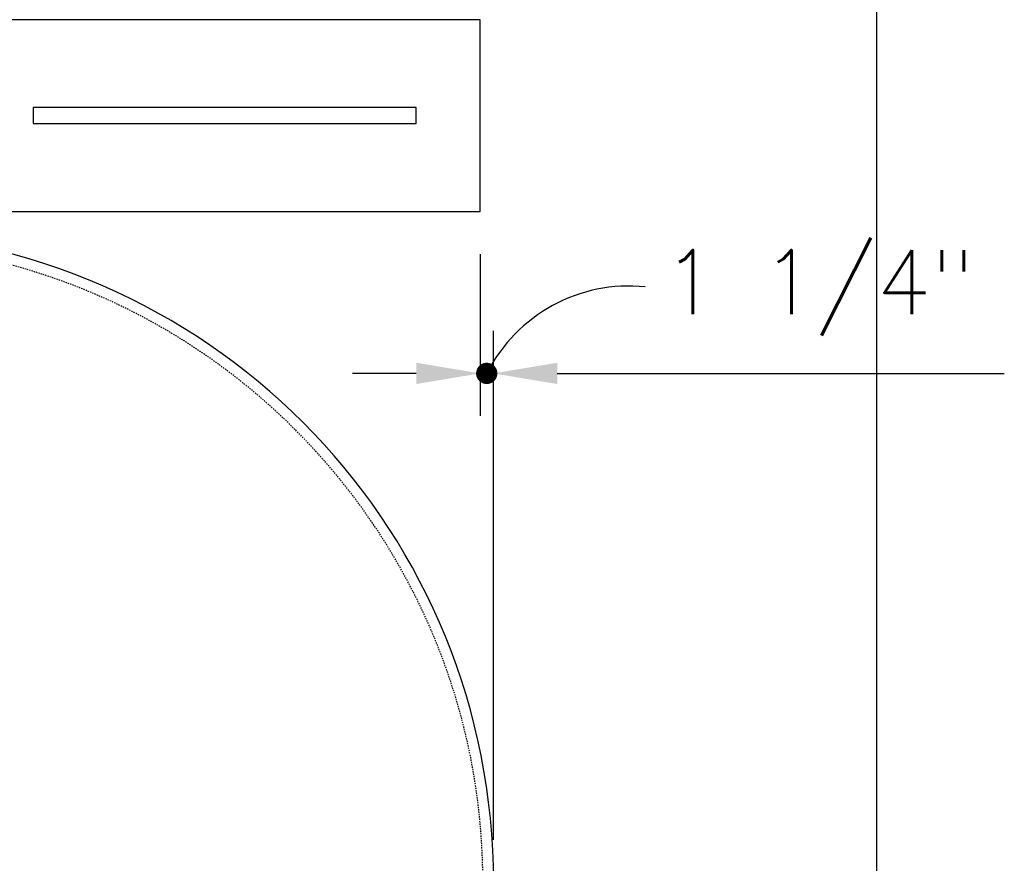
# Model space of a CAD drawing. Extents: x 1081 to 2220, y 0 to 2796.
# Tile 136 of 161: x 1831 to 1923, y 1319 to 1398. Entities that reach past the tile are written whole.
import ezdxf

# ---------------------------------------------------------------- set-up
doc = ezdxf.new("R2010")
doc.units = 0
doc.header["$MEASUREMENT"] = 0
doc.header["$PDSIZE"] = 1
doc.linetypes.add('HIDDEN3', pattern=[0.1875, 0.125, -0.0625])
doc.layers.get('DEFPOINTS').update_dxf_attribs({"linetype": 'CONTINUOUS'})
for name, color, linetype in [('DIM', 3, 'CONTINUOUS'), ('TANK-ANCHOR', 4, 'CONTINUOUS'), ('TANK-SLAB', 6, 'CONTINUOUS'), ('TANK-UST', 5, 'CONTINUOUS')]:
    doc.layers.add(name, color=color, linetype=linetype)
doc.styles.add('SIMPLEX', font='simplex')
doc.dimstyles.new('DIM64', dxfattribs={"dimscale": 64, "dimtxt": 0.09375, "dimasz": 0.09375, "dimexe": 0.0625, "dimexo": 0.0625, "dimgap": 0.046875, "dimtad": 1, "dimdec": 4, "dimzin": 3, "dimdsep": 46, "dimlunit": 4, "dimtxsty": 'SIMPLEX', "dimcen": 0, "dimclrd": 256, "dimclre": 256, "dimclrt": 256, "dimadec": 0, "dimazin": 0, "dimtfac": 1, "dimtdec": 4, "dimtmove": 0, "dimatfit": 3, "dimfxl": 1, "dimfrac": 2, "dimtolj": 1, "dimtzin": 0, "dimarcsym": 0})

# ---------------------------------------------------------------- blocks, each defined once
blk = doc.blocks.new('*D43')
at = {"layer": 'DEFPOINTS', "color": 0, "transparency": 16777216}
for p in [(1873.872, 1380.018), (1873.872, 1364.813), (1875.122, 1317.018)]:
    blk.add_point(p, dxfattribs=at)
at = {"layer": 'DIM', "lineweight": -2, "transparency": 16777216}
for p, q in [((1873.872, 1376.018), (1873.872, 1360.813)), ((1875.122, 1321.018), (1875.122, 1368.813)), ((1867.872, 1364.813), (1861.872, 1364.813)), ((1873.872, 1364.813), (1875.122, 1364.813)), ((1881.122, 1364.813), (1923.122, 1364.813))]:
    blk.add_line(p, q, dxfattribs=at)
at = {"layer": 'DIM', "transparency": 16777216}
for points in [[(1867.872, 1365.813), (1867.872, 1363.813), (1873.872, 1364.813)], [(1881.122, 1365.813), (1881.122, 1363.813), (1875.122, 1364.813)]]:
    blk.add_solid(points, dxfattribs=at)
at = {"layer": 'DIM', "transparency": 16777216, "insert": (1905.693, 1372.385), "char_height": 6, "attachment_point": 5, "style": 'SIMPLEX'}
blk.add_mtext('\\A1;1 1/4"', dxfattribs=at)

msp = doc.modelspace()

# ---------------------------------------------------------------- linework, layer by layer
at = {"layer": 'DIM', "const_width": 1}
msp.add_lwpolyline([(1874.99681, 1364.81314, 1), (1873.99681, 1364.81314, 1)], format="xyb", close=True, dxfattribs=at)
at = {"layer": 'DIM'}
msp.add_arc((1887.8678, 1358.01485), 15, 84.2029949, 153.0495792, dxfattribs=at)
at = {"layer": 'TANK-ANCHOR'}
msp.add_lwpolyline([(1699.87181, 1380.01839), (1873.87181, 1380.01839), (1873.87181, 1398.01839), (1699.87181, 1398.01839)], close=True, dxfattribs=at)
at = {"layer": 'TANK-ANCHOR', "color": 7}
msp.add_lwpolyline([(1831.87181, 1389.76839), (1831.87181, 1388.26839), (1867.87181, 1388.26839), (1867.87181, 1389.76839)], close=True, dxfattribs=at)
at = {"layer": 'TANK-SLAB'}
msp.add_lwpolyline([(1389.62181, 1218.01839), (1389.62181, 1578.01839), (1911.12181, 1578.01839), (1911.12181, 1218.01839)], close=True, dxfattribs=at)
at = {"layer": 'TANK-UST'}
msp.add_lwpolyline([(1816.90166, 1256.01839, 0.95464484), (1816.90166, 1378.01839)], format="xyb", dxfattribs=at)
at = {"layer": 'TANK-UST', "color": 2, "linetype": 'HIDDEN3'}
msp.add_lwpolyline([(1812.38499, 1257.01839), (1816.87819, 1257.01839, 0.95428002), (1816.87819, 1377.01839), (1812.38499, 1377.01839), (1587.38499, 1377.01839), (1582.87228, 1377.01839, 0.95395472), (1582.87228, 1257.01839), (1587.38499, 1257.01839)], format="xyb", close=True, dxfattribs=at)

# ---------------------------------------------------------------- dimensions: what is measured, and where the dimension line sits
at = {"layer": 'DIM'}
dim = msp.add_linear_dim(base=(1873.87181, 1364.81314), p1=(1875.12181, 1317.01839), p2=(1873.87181, 1380.01839), angle=180, dimstyle='DIM64', dxfattribs=at)
dim.commit()
dim.dimension.update_dxf_attribs({"geometry": '*D43', "text_midpoint": (1905.69324, 1364.81314), "dimtype": 160})

doc.saveas('drawing.dxf')
